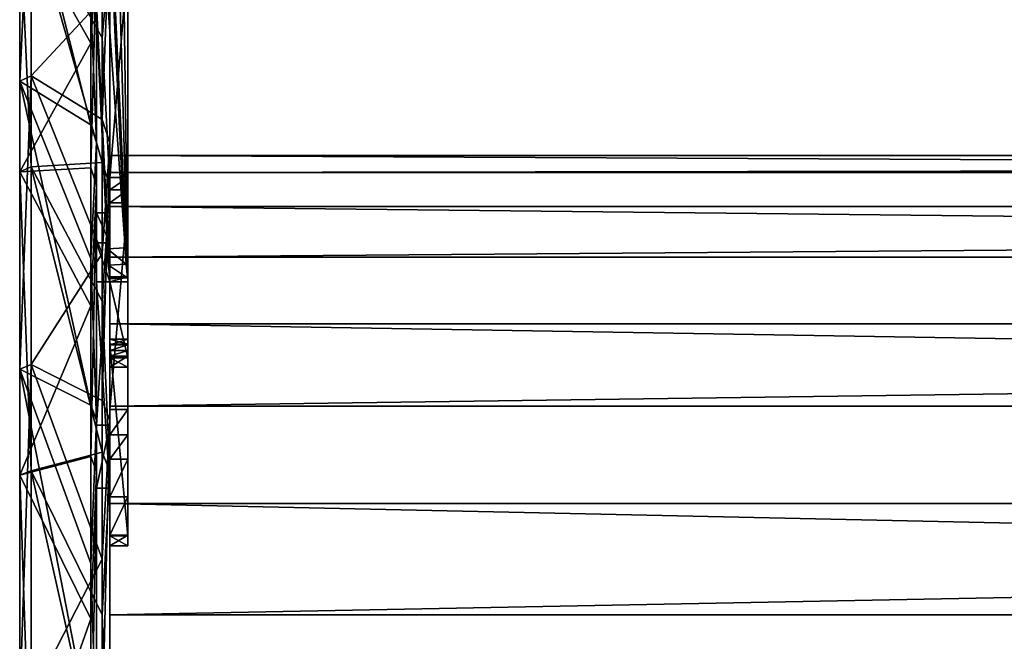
# Model space of a CAD drawing. Extents: x -1448 to 108, y -535 to 375.
# Tile 45 of 147: x -1280 to -1169, y 170 to 240. Entities that reach past the tile are written whole.
import ezdxf

# ---------------------------------------------------------------- set-up
doc = ezdxf.new("R2010")
doc.units = 0
doc.header["$LTSCALE"] = 33.374815
for name, color, linetype in [('120', 7, 'CONTINUOUS'), ('123', 7, 'CONTINUOUS'), ('34', 7, 'CONTINUOUS'), ('35', 7, 'CONTINUOUS'), ('40', 7, 'CONTINUOUS'), ('41', 7, 'CONTINUOUS'), ('43', 7, 'CONTINUOUS'), ('46', 7, 'CONTINUOUS'), ('52', 7, 'CONTINUOUS'), ('566', 7, 'CONTINUOUS'), ('567', 7, 'CONTINUOUS'), ('568', 7, 'CONTINUOUS'), ('569', 7, 'CONTINUOUS'), ('572', 7, 'CONTINUOUS'), ('573', 7, 'CONTINUOUS'), ('574', 7, 'CONTINUOUS'), ('581', 7, 'CONTINUOUS'), ('582', 7, 'CONTINUOUS'), ('589', 7, 'CONTINUOUS'), ('590', 7, 'CONTINUOUS'), ('592', 7, 'CONTINUOUS'), ('596', 7, 'CONTINUOUS'), ('598', 7, 'CONTINUOUS'), ('607', 7, 'CONTINUOUS'), ('609', 7, 'CONTINUOUS'), ('618', 7, 'CONTINUOUS'), ('620', 7, 'CONTINUOUS'), ('621', 7, 'CONTINUOUS'), ('622', 7, 'CONTINUOUS'), ('623', 7, 'CONTINUOUS'), ('624', 7, 'CONTINUOUS'), ('67', 7, 'CONTINUOUS'), ('68', 7, 'CONTINUOUS'), ('69', 7, 'CONTINUOUS'), ('70', 7, 'CONTINUOUS')]:
    doc.layers.add(name, color=color, linetype=linetype)

msp = doc.modelspace()

# ---------------------------------------------------------------- linework, layer by layer
at = {"layer": '120', "color": 7, "linetype": 'CONTINUOUS'}
for points in [[(-1269.98, 224.76, -10.39), (-1269.98, 219.02, -51.51), (-1269.98, -10.39, 224.76), (-1269.98, 224.76, -10.39)], [(-1269.98, 222.84, 31.08), (-1269.98, 224.76, -10.39), (-1269.98, 31.08, 222.84), (-1269.98, 222.84, 31.08)], [(-1269.98, 31.08, 222.84), (-1269.98, 224.76, -10.39), (-1269.98, -10.39, 224.76), (-1269.98, 31.08, 222.84)], [(-1269.98, 213.34, 71.5), (-1269.98, 222.84, 31.08), (-1269.98, 71.5, 213.34), (-1269.98, 213.34, 71.5)], [(-1269.98, 71.5, 213.34), (-1269.98, 222.84, 31.08), (-1269.98, 31.08, 222.84), (-1269.98, 71.5, 213.34)], [(-1269.98, 219.02, -51.51), (-1269.98, 205.83, -90.88), (-1269.98, -51.51, 219.02), (-1269.98, 219.02, -51.51)], [(-1269.98, -10.39, 224.76), (-1269.98, 219.02, -51.51), (-1269.98, -51.51, 219.02), (-1269.98, -10.39, 224.76)], [(-1269.98, 196.57, 109.49), (-1269.98, 213.34, 71.5), (-1269.98, 109.49, 196.57), (-1269.98, 196.57, 109.49)], [(-1269.98, 109.49, 196.57), (-1269.98, 213.34, 71.5), (-1269.98, 71.5, 213.34), (-1269.98, 109.49, 196.57)], [(-1269.98, 205.83, -90.88), (-1269.98, 185.62, -127.16), (-1269.98, -90.88, 205.83), (-1269.98, 205.83, -90.88)], [(-1269.98, -51.51, 219.02), (-1269.98, 205.83, -90.88), (-1269.98, -90.88, 205.83), (-1269.98, -51.51, 219.02)], [(-1269.98, 173.1, 143.74), (-1269.98, 196.57, 109.49), (-1269.98, 143.74, 173.1), (-1269.98, 173.1, 143.74)], [(-1269.98, 143.74, 173.1), (-1269.98, 196.57, 109.49), (-1269.98, 109.49, 196.57), (-1269.98, 143.74, 173.1)], [(-1269.98, 185.62, -127.16), (-1269.98, 159.1, -159.1), (-1269.98, -127.16, 185.62), (-1269.98, 185.62, -127.16)], [(-1269.98, -90.88, 205.83), (-1269.98, 185.62, -127.16), (-1269.98, -127.16, 185.62), (-1269.98, -90.88, 205.83)]]:
    msp.add_3dface(points, dxfattribs=at)
at = {"layer": '123', "color": 7, "linetype": 'CONTINUOUS'}
for points in [[(-1269.98, 219.02, -51.51), (-1269.98, 224.76, -10.39), (-49.98, 219.02, -51.51), (-1269.98, 219.02, -51.51)], [(-1269.98, 224.76, -10.39), (-1269.98, 222.84, 31.08), (-49.98, 224.76, -10.39), (-1269.98, 224.76, -10.39)], [(-1269.98, 224.76, -10.39), (-49.98, 224.76, -10.39), (-49.98, 219.02, -51.51), (-1269.98, 224.76, -10.39)], [(-1269.98, 222.84, 31.08), (-49.98, 222.84, 31.08), (-49.98, 224.76, -10.39), (-1269.98, 222.84, 31.08)], [(-1269.98, 222.84, 31.08), (-1269.98, 213.34, 71.5), (-49.98, 222.84, 31.08), (-1269.98, 222.84, 31.08)], [(-1269.98, 213.34, 71.5), (-49.98, 213.34, 71.5), (-49.98, 222.84, 31.08), (-1269.98, 213.34, 71.5)], [(-1269.98, 205.83, -90.88), (-1269.98, 219.02, -51.51), (-49.98, 205.83, -90.88), (-1269.98, 205.83, -90.88)], [(-1269.98, 219.02, -51.51), (-49.98, 219.02, -51.51), (-49.98, 205.83, -90.88), (-1269.98, 219.02, -51.51)], [(-1269.98, 213.34, 71.5), (-1269.98, 196.57, 109.49), (-49.98, 213.34, 71.5), (-1269.98, 213.34, 71.5)], [(-1269.98, 196.57, 109.49), (-49.98, 196.57, 109.49), (-49.98, 213.34, 71.5), (-1269.98, 196.57, 109.49)], [(-1269.98, 185.62, -127.16), (-1269.98, 205.83, -90.88), (-49.98, 185.62, -127.16), (-1269.98, 185.62, -127.16)], [(-1269.98, 205.83, -90.88), (-49.98, 205.83, -90.88), (-49.98, 185.62, -127.16), (-1269.98, 205.83, -90.88)], [(-1269.98, 196.57, 109.49), (-1269.98, 173.1, 143.74), (-49.98, 196.57, 109.49), (-1269.98, 196.57, 109.49)], [(-1269.98, 173.1, 143.74), (-49.98, 173.1, 143.74), (-49.98, 196.57, 109.49), (-1269.98, 173.1, 143.74)], [(-1269.98, 159.1, -159.1), (-1269.98, 185.62, -127.16), (-49.98, 159.1, -159.1), (-1269.98, 159.1, -159.1)], [(-49.98, 159.1, -159.1), (-1269.98, 185.62, -127.16), (-49.98, 185.62, -127.16), (-49.98, 159.1, -159.1)], [(-1269.98, 173.1, 143.74), (-1269.98, 143.74, 173.1), (-49.98, 173.1, 143.74), (-1269.98, 173.1, 143.74)], [(-1269.98, 143.74, 173.1), (-49.98, 143.74, 173.1), (-49.98, 173.1, 143.74), (-1269.98, 143.74, 173.1)]]:
    msp.add_3dface(points, dxfattribs=at)
at = {"layer": '34', "color": 7, "linetype": 'CONTINUOUS'}
for points in [[(-1271.48, 247.59, -138.43), (-1271.48, 221.42, -177.3), (-1271.48, 283.63, -3.91), (-1271.48, 247.59, -138.43)], [(-1271.48, 283.63, -3.91), (-1271.48, 221.42, -177.3), (-1271.48, 280.41, 42.83), (-1271.48, 283.63, -3.91)], [(-1271.48, 221.42, -177.3), (-1271.48, 189.22, -211.32), (-1271.48, 280.41, 42.83), (-1271.48, 221.42, -177.3)], [(-1271.48, 280.41, 42.83), (-1271.48, 189.22, -211.32), (-1271.48, 269.53, 88.4), (-1271.48, 280.41, 42.83)], [(-1271.48, 189.22, -211.32), (-1271.48, 151.86, -239.59), (-1271.48, 269.53, 88.4), (-1271.48, 189.22, -211.32)], [(-1271.48, 269.53, 88.4), (-1271.48, 151.86, -239.59), (-1271.48, 251.31, 131.56), (-1271.48, 269.53, 88.4)], [(-1271.48, 251.31, 131.56), (-1271.48, 151.86, -239.59), (-1271.48, 167.58, -146.37), (-1271.48, 251.31, 131.56)], [(-1271.48, 226.23, 171.13), (-1271.48, 251.31, 131.56), (-1271.48, 210.55, 71.95), (-1271.48, 226.23, 171.13)], [(-1271.48, 251.31, 131.56), (-1271.48, 167.58, -146.37), (-1271.48, 218.31, 42.97), (-1271.48, 251.31, 131.56)], [(-1271.48, 210.55, 71.95), (-1271.48, 251.31, 131.56), (-1271.48, 214.92, 57.59), (-1271.48, 210.55, 71.95)], [(-1271.48, 214.92, 57.59), (-1271.48, 251.31, 131.56), (-1271.48, 218.31, 42.97), (-1271.48, 214.92, 57.59)], [(-1271.48, 194.97, 206.03), (-1271.48, 226.23, 171.13), (-1271.48, 149.17, 28.23), (-1271.48, 194.97, 206.03)], [(-1271.48, 149.17, 28.23), (-1271.48, 226.23, 171.13), (-1271.48, 151.71, -5.68), (-1271.48, 149.17, 28.23)], [(-1271.48, 151.71, -5.68), (-1271.48, 226.23, 171.13), (-1271.48, 146.65, -39.29), (-1271.48, 151.71, -5.68)], [(-1271.48, 146.65, -39.29), (-1271.48, 226.23, 171.13), (-1271.48, 187.32, 64.4), (-1271.48, 146.65, -39.29)], [(-1271.48, 226.23, 171.13), (-1271.48, 210.55, 71.95), (-1271.48, 187.32, 64.4), (-1271.48, 226.23, 171.13)], [(-1271.48, 167.58, -146.37), (-1271.48, 149.43, -130.02), (-1271.48, 218.31, 42.97), (-1271.48, 167.58, -146.37)], [(-1271.48, 218.31, 42.97), (-1271.48, 149.43, -130.02), (-1271.48, 194.42, 37.89), (-1271.48, 218.31, 42.97)], [(-1271.48, 158.4, 235.31), (-1271.48, 194.97, 206.03), (-1271.48, 122.15, 90.16), (-1271.48, 158.4, 235.31)], [(-1271.48, 122.15, 90.16), (-1271.48, 194.97, 206.03), (-1271.48, 139.15, 60.71), (-1271.48, 122.15, 90.16)], [(-1271.48, 139.15, 60.71), (-1271.48, 194.97, 206.03), (-1271.48, 149.17, 28.23), (-1271.48, 139.15, 60.71)], [(-1271.48, 149.43, -130.02), (-1271.48, 130.02, -149.43), (-1271.48, 194.42, 37.89), (-1271.48, 149.43, -130.02)], [(-1271.48, 194.42, 37.89), (-1271.48, 130.02, -149.43), (-1271.48, 187.32, 64.4), (-1271.48, 194.42, 37.89)], [(-1271.48, 65.83, -275.91), (-1271.48, 146.65, -39.29), (-1271.48, 187.32, 64.4), (-1271.48, 65.83, -275.91)], [(-1271.48, 130.02, -149.43), (-1271.48, 65.83, -275.91), (-1271.48, 187.32, 64.4), (-1271.48, 130.02, -149.43)]]:
    msp.add_3dface(points, dxfattribs=at)
at = {"layer": '35', "color": 7, "linetype": 'CONTINUOUS'}
for points in [[(-1272.15, 241.7, 153.2), (-1272.15, 228.22, 172.64), (-1280.14, 259.81, 150), (-1272.15, 241.7, 153.2)], [(-1280.14, 259.81, 150), (-1272.15, 228.22, 172.64), (-1280.14, 233.14, 188.8), (-1280.14, 259.81, 150)], [(-1272.15, 237.38, -159.8), (-1272.15, 249.77, -139.65), (-1280.14, 251.6, -163.39), (-1272.15, 237.38, -159.8)], [(-1280.14, 222.94, -200.74), (-1272.15, 237.38, -159.8), (-1280.14, 251.6, -163.39), (-1280.14, 222.94, -200.74)], [(-1272.15, 223.38, -178.86), (-1272.15, 237.38, -159.8), (-1280.14, 222.94, -200.74), (-1272.15, 223.38, -178.86)], [(-1272.15, 213.19, 190.89), (-1272.15, 196.69, 207.84), (-1280.14, 233.14, 188.8), (-1272.15, 213.19, 190.89)], [(-1280.14, 233.14, 188.8), (-1272.15, 196.69, 207.84), (-1280.14, 200.74, 222.94), (-1280.14, 233.14, 188.8)], [(-1272.15, 228.22, 172.64), (-1272.15, 213.19, 190.89), (-1280.14, 233.14, 188.8), (-1272.15, 228.22, 172.64)], [(-1272.15, 207.84, -196.69), (-1272.15, 223.38, -178.86), (-1280.14, 222.94, -200.74), (-1272.15, 207.84, -196.69)], [(-1280.14, 188.8, -233.14), (-1272.15, 207.84, -196.69), (-1280.14, 222.94, -200.74), (-1280.14, 188.8, -233.14)], [(-1272.15, 190.89, -213.19), (-1272.15, 207.84, -196.69), (-1280.14, 188.8, -233.14), (-1272.15, 190.89, -213.19)], [(-1272.15, 178.86, 223.38), (-1272.15, 159.8, 237.38), (-1280.14, 200.74, 222.94), (-1272.15, 178.86, 223.38)], [(-1280.14, 200.74, 222.94), (-1272.15, 159.8, 237.38), (-1280.14, 163.39, 251.6), (-1280.14, 200.74, 222.94)], [(-1272.15, 196.69, 207.84), (-1272.15, 178.86, 223.38), (-1280.14, 200.74, 222.94), (-1272.15, 196.69, 207.84)], [(-1272.15, 172.64, -228.22), (-1272.15, 190.89, -213.19), (-1280.14, 188.8, -233.14), (-1272.15, 172.64, -228.22)], [(-1280.14, 150, -259.81), (-1272.15, 172.64, -228.22), (-1280.14, 188.8, -233.14), (-1280.14, 150, -259.81)], [(-1272.15, 153.2, -241.7), (-1272.15, 172.64, -228.22), (-1280.14, 150, -259.81), (-1272.15, 153.2, -241.7)]]:
    msp.add_3dface(points, dxfattribs=at)
at = {"layer": '40', "color": 7, "linetype": 'CONTINUOUS'}
for points in [[(-1269.98, 221.42, -177.3), (-1269.98, 247.59, -138.43), (-1269.98, 280.41, 42.83), (-1269.98, 221.42, -177.3)], [(-1269.98, 221.42, -177.3), (-1269.98, 280.41, 42.83), (-1269.98, 269.53, 88.4), (-1269.98, 221.42, -177.3)], [(-1269.98, 189.22, -211.32), (-1269.98, 221.42, -177.3), (-1269.98, 269.53, 88.4), (-1269.98, 189.22, -211.32)], [(-1269.98, 189.22, -211.32), (-1269.98, 269.53, 88.4), (-1269.98, 251.31, 131.56), (-1269.98, 189.22, -211.32)], [(-1269.98, 151.86, -239.59), (-1269.98, 189.22, -211.32), (-1269.98, 251.31, 131.56), (-1269.98, 151.86, -239.59)], [(-1269.98, 151.86, -239.59), (-1269.98, 251.31, 131.56), (-1269.98, 218.31, 42.97), (-1269.98, 151.86, -239.59)], [(-1269.98, 251.31, 131.56), (-1269.98, 226.23, 171.13), (-1269.98, 218.31, 42.97), (-1269.98, 251.31, 131.56)], [(-1269.98, 226.23, 171.13), (-1269.98, 194.97, 206.03), (-1269.98, 187.32, 64.4), (-1269.98, 226.23, 171.13)], [(-1269.98, 226.23, 171.13), (-1269.98, 187.32, 64.4), (-1269.98, 210.55, 71.95), (-1269.98, 226.23, 171.13)], [(-1269.98, 226.23, 171.13), (-1269.98, 210.55, 71.95), (-1269.98, 214.92, 57.59), (-1269.98, 226.23, 171.13)], [(-1269.98, 226.23, 171.13), (-1269.98, 214.92, 57.59), (-1269.98, 218.31, 42.97), (-1269.98, 226.23, 171.13)], [(-1269.98, 167.58, -146.37), (-1269.98, 151.86, -239.59), (-1269.98, 218.31, 42.97), (-1269.98, 167.58, -146.37)], [(-1269.98, 167.58, -146.37), (-1269.98, 218.31, 42.97), (-1269.98, 194.42, 37.89), (-1269.98, 167.58, -146.37)], [(-1269.98, 139.15, 60.71), (-1269.98, 149.17, 28.23), (-1269.98, 194.97, 206.03), (-1269.98, 139.15, 60.71)], [(-1269.98, 139.15, 60.71), (-1269.98, 194.97, 206.03), (-1269.98, 158.4, 235.31), (-1269.98, 139.15, 60.71)], [(-1269.98, 149.17, 28.23), (-1269.98, 151.71, -5.68), (-1269.98, 194.97, 206.03), (-1269.98, 149.17, 28.23)], [(-1269.98, 151.71, -5.68), (-1269.98, 146.65, -39.29), (-1269.98, 194.97, 206.03), (-1269.98, 151.71, -5.68)], [(-1269.98, 194.97, 206.03), (-1269.98, 146.65, -39.29), (-1269.98, 130.02, -149.43), (-1269.98, 194.97, 206.03)], [(-1269.98, 194.97, 206.03), (-1269.98, 130.02, -149.43), (-1269.98, 187.32, 64.4), (-1269.98, 194.97, 206.03)], [(-1269.98, 149.43, -130.02), (-1269.98, 167.58, -146.37), (-1269.98, 194.42, 37.89), (-1269.98, 149.43, -130.02)], [(-1269.98, 187.32, 64.4), (-1269.98, 149.43, -130.02), (-1269.98, 194.42, 37.89), (-1269.98, 187.32, 64.4)], [(-1269.98, 130.02, -149.43), (-1269.98, 149.43, -130.02), (-1269.98, 187.32, 64.4), (-1269.98, 130.02, -149.43)]]:
    msp.add_3dface(points, dxfattribs=at)
at = {"layer": '41', "color": 7, "linetype": 'CONTINUOUS'}
for points in [[(-1278.84, 260.46, 150.38), (-1278.84, 233.73, 189.27), (-1270.85, 242.33, 153.6), (-1278.84, 260.46, 150.38)], [(-1278.84, 223.5, -201.24), (-1278.84, 252.23, -163.8), (-1270.85, 223.96, -179.33), (-1278.84, 223.5, -201.24)], [(-1270.85, 223.96, -179.33), (-1278.84, 252.23, -163.8), (-1270.85, 238.01, -160.22), (-1270.85, 223.96, -179.33)], [(-1270.85, 238.01, -160.22), (-1278.84, 252.23, -163.8), (-1270.85, 250.42, -140.02), (-1270.85, 238.01, -160.22)], [(-1270.85, 242.33, 153.6), (-1278.84, 233.73, 189.27), (-1270.85, 228.82, 173.09), (-1270.85, 242.33, 153.6)], [(-1278.84, 233.73, 189.27), (-1278.84, 201.24, 223.5), (-1270.85, 213.74, 191.39), (-1278.84, 233.73, 189.27)], [(-1270.85, 228.82, 173.09), (-1278.84, 233.73, 189.27), (-1270.85, 213.74, 191.39), (-1270.85, 228.82, 173.09)], [(-1270.85, 208.39, -197.21), (-1278.84, 223.5, -201.24), (-1270.85, 223.96, -179.33), (-1270.85, 208.39, -197.21)], [(-1278.84, 189.27, -233.73), (-1278.84, 223.5, -201.24), (-1270.85, 191.39, -213.74), (-1278.84, 189.27, -233.73)], [(-1270.85, 191.39, -213.74), (-1278.84, 223.5, -201.24), (-1270.85, 208.39, -197.21), (-1270.85, 191.39, -213.74)], [(-1270.85, 213.74, 191.39), (-1278.84, 201.24, 223.5), (-1270.85, 197.21, 208.39), (-1270.85, 213.74, 191.39)], [(-1278.84, 201.24, 223.5), (-1278.84, 163.8, 252.23), (-1270.85, 179.33, 223.96), (-1278.84, 201.24, 223.5)], [(-1270.85, 197.21, 208.39), (-1278.84, 201.24, 223.5), (-1270.85, 179.33, 223.96), (-1270.85, 197.21, 208.39)], [(-1270.85, 173.09, -228.82), (-1278.84, 189.27, -233.73), (-1270.85, 191.39, -213.74), (-1270.85, 173.09, -228.82)], [(-1278.84, 150.38, -260.46), (-1278.84, 189.27, -233.73), (-1270.85, 153.6, -242.33), (-1278.84, 150.38, -260.46)], [(-1270.85, 153.6, -242.33), (-1278.84, 189.27, -233.73), (-1270.85, 173.09, -228.82), (-1270.85, 153.6, -242.33)], [(-1270.85, 179.33, 223.96), (-1278.84, 163.8, 252.23), (-1270.85, 160.22, 238.01), (-1270.85, 179.33, 223.96)]]:
    msp.add_3dface(points, dxfattribs=at)
at = {"layer": '43', "color": 7, "linetype": 'CONTINUOUS'}
for points in [[(-1280.14, 259.81, 150), (-1280.14, 233.14, 188.8), (-1278.84, 260.46, 150.38), (-1280.14, 259.81, 150)], [(-1278.84, 260.46, 150.38), (-1280.14, 233.14, 188.8), (-1278.84, 233.73, 189.27), (-1278.84, 260.46, 150.38)], [(-1278.84, 223.5, -201.24), (-1280.14, 251.6, -163.39), (-1278.84, 252.23, -163.8), (-1278.84, 223.5, -201.24)], [(-1280.14, 222.94, -200.74), (-1280.14, 251.6, -163.39), (-1278.84, 223.5, -201.24), (-1280.14, 222.94, -200.74)], [(-1280.14, 233.14, 188.8), (-1280.14, 200.74, 222.94), (-1278.84, 233.73, 189.27), (-1280.14, 233.14, 188.8)], [(-1278.84, 233.73, 189.27), (-1280.14, 200.74, 222.94), (-1278.84, 201.24, 223.5), (-1278.84, 233.73, 189.27)], [(-1278.84, 189.27, -233.73), (-1280.14, 222.94, -200.74), (-1278.84, 223.5, -201.24), (-1278.84, 189.27, -233.73)], [(-1280.14, 188.8, -233.14), (-1280.14, 222.94, -200.74), (-1278.84, 189.27, -233.73), (-1280.14, 188.8, -233.14)], [(-1280.14, 200.74, 222.94), (-1280.14, 163.39, 251.6), (-1278.84, 201.24, 223.5), (-1280.14, 200.74, 222.94)], [(-1278.84, 201.24, 223.5), (-1280.14, 163.39, 251.6), (-1278.84, 163.8, 252.23), (-1278.84, 201.24, 223.5)], [(-1278.84, 150.38, -260.46), (-1280.14, 188.8, -233.14), (-1278.84, 189.27, -233.73), (-1278.84, 150.38, -260.46)], [(-1280.14, 150, -259.81), (-1280.14, 188.8, -233.14), (-1278.84, 150.38, -260.46), (-1280.14, 150, -259.81)]]:
    msp.add_3dface(points, dxfattribs=at)
at = {"layer": '46', "color": 7, "linetype": 'CONTINUOUS'}
for points in [[(-1271.48, 251.31, 131.56), (-1271.48, 226.23, 171.13), (-1272.15, 241.7, 153.2), (-1271.48, 251.31, 131.56)], [(-1271.48, 247.59, -138.43), (-1272.15, 249.77, -139.65), (-1272.15, 237.38, -159.8), (-1271.48, 247.59, -138.43)], [(-1271.48, 221.42, -177.3), (-1271.48, 247.59, -138.43), (-1272.15, 223.38, -178.86), (-1271.48, 221.42, -177.3)], [(-1271.48, 247.59, -138.43), (-1272.15, 237.38, -159.8), (-1272.15, 223.38, -178.86), (-1271.48, 247.59, -138.43)], [(-1271.48, 226.23, 171.13), (-1272.15, 228.22, 172.64), (-1272.15, 241.7, 153.2), (-1271.48, 226.23, 171.13)], [(-1271.48, 226.23, 171.13), (-1272.15, 213.19, 190.89), (-1272.15, 228.22, 172.64), (-1271.48, 226.23, 171.13)], [(-1271.48, 226.23, 171.13), (-1271.48, 194.97, 206.03), (-1272.15, 213.19, 190.89), (-1271.48, 226.23, 171.13)], [(-1271.48, 221.42, -177.3), (-1272.15, 223.38, -178.86), (-1272.15, 207.84, -196.69), (-1271.48, 221.42, -177.3)], [(-1271.48, 189.22, -211.32), (-1271.48, 221.42, -177.3), (-1272.15, 190.89, -213.19), (-1271.48, 189.22, -211.32)], [(-1271.48, 221.42, -177.3), (-1272.15, 207.84, -196.69), (-1272.15, 190.89, -213.19), (-1271.48, 221.42, -177.3)], [(-1271.48, 194.97, 206.03), (-1272.15, 196.69, 207.84), (-1272.15, 213.19, 190.89), (-1271.48, 194.97, 206.03)], [(-1271.48, 194.97, 206.03), (-1272.15, 178.86, 223.38), (-1272.15, 196.69, 207.84), (-1271.48, 194.97, 206.03)], [(-1271.48, 194.97, 206.03), (-1271.48, 158.4, 235.31), (-1272.15, 178.86, 223.38), (-1271.48, 194.97, 206.03)], [(-1271.48, 189.22, -211.32), (-1272.15, 190.89, -213.19), (-1272.15, 172.64, -228.22), (-1271.48, 189.22, -211.32)], [(-1271.48, 151.86, -239.59), (-1271.48, 189.22, -211.32), (-1272.15, 153.2, -241.7), (-1271.48, 151.86, -239.59)], [(-1271.48, 189.22, -211.32), (-1272.15, 172.64, -228.22), (-1272.15, 153.2, -241.7), (-1271.48, 189.22, -211.32)], [(-1271.48, 158.4, 235.31), (-1272.15, 159.8, 237.38), (-1272.15, 178.86, 223.38), (-1271.48, 158.4, 235.31)]]:
    msp.add_3dface(points, dxfattribs=at)
at = {"layer": '52', "color": 7, "linetype": 'CONTINUOUS'}
for points in [[(-1270.85, 242.33, 153.6), (-1270.85, 228.82, 173.09), (-1269.98, 251.31, 131.56), (-1270.85, 242.33, 153.6)], [(-1269.98, 251.31, 131.56), (-1270.85, 228.82, 173.09), (-1269.98, 226.23, 171.13), (-1269.98, 251.31, 131.56)], [(-1270.85, 238.01, -160.22), (-1270.85, 250.42, -140.02), (-1269.98, 247.59, -138.43), (-1270.85, 238.01, -160.22)], [(-1269.98, 221.42, -177.3), (-1270.85, 238.01, -160.22), (-1269.98, 247.59, -138.43), (-1269.98, 221.42, -177.3)], [(-1270.85, 223.96, -179.33), (-1270.85, 238.01, -160.22), (-1269.98, 221.42, -177.3), (-1270.85, 223.96, -179.33)], [(-1270.85, 228.82, 173.09), (-1270.85, 213.74, 191.39), (-1269.98, 226.23, 171.13), (-1270.85, 228.82, 173.09)], [(-1270.85, 213.74, 191.39), (-1270.85, 197.21, 208.39), (-1269.98, 226.23, 171.13), (-1270.85, 213.74, 191.39)], [(-1269.98, 226.23, 171.13), (-1270.85, 197.21, 208.39), (-1269.98, 194.97, 206.03), (-1269.98, 226.23, 171.13)], [(-1270.85, 208.39, -197.21), (-1270.85, 223.96, -179.33), (-1269.98, 221.42, -177.3), (-1270.85, 208.39, -197.21)], [(-1269.98, 189.22, -211.32), (-1270.85, 208.39, -197.21), (-1269.98, 221.42, -177.3), (-1269.98, 189.22, -211.32)], [(-1270.85, 191.39, -213.74), (-1270.85, 208.39, -197.21), (-1269.98, 189.22, -211.32), (-1270.85, 191.39, -213.74)], [(-1270.85, 197.21, 208.39), (-1270.85, 179.33, 223.96), (-1269.98, 194.97, 206.03), (-1270.85, 197.21, 208.39)], [(-1270.85, 179.33, 223.96), (-1270.85, 160.22, 238.01), (-1269.98, 194.97, 206.03), (-1270.85, 179.33, 223.96)], [(-1269.98, 194.97, 206.03), (-1270.85, 160.22, 238.01), (-1269.98, 158.4, 235.31), (-1269.98, 194.97, 206.03)], [(-1270.85, 173.09, -228.82), (-1270.85, 191.39, -213.74), (-1269.98, 189.22, -211.32), (-1270.85, 173.09, -228.82)], [(-1269.98, 151.86, -239.59), (-1270.85, 173.09, -228.82), (-1269.98, 189.22, -211.32), (-1269.98, 151.86, -239.59)], [(-1270.85, 153.6, -242.33), (-1270.85, 173.09, -228.82), (-1269.98, 151.86, -239.59), (-1270.85, 153.6, -242.33)]]:
    msp.add_3dface(points, dxfattribs=at)
at = {"layer": '566', "color": 7, "linetype": 'CONTINUOUS'}
for points in [[(-1269.98, 358.8, -107.27), (-1269.98, 211.1, -229.63), (-1269.98, 266.34, -126.83), (-1269.98, 358.8, -107.27)], [(-1269.98, 266.34, -126.83), (-1269.98, 211.1, -229.63), (-1269.98, 246.6, -161.9), (-1269.98, 266.34, -126.83)], [(-1269.98, 246.6, -161.9), (-1269.98, 211.1, -229.63), (-1269.98, 222.27, -193.96), (-1269.98, 246.6, -161.9)], [(-1269.98, 222.27, -193.96), (-1269.98, 211.1, -229.63), (-1269.98, 220.89, -194.64), (-1269.98, 222.27, -193.96)], [(-1269.98, 220.89, -194.64), (-1269.98, 211.1, -229.63), (-1269.98, 203.53, -210.76), (-1269.98, 220.89, -194.64)], [(-1269.98, 219.44, -194.14), (-1269.98, 220.89, -194.64), (-1269.98, 182.03, -182.83), (-1269.98, 219.44, -194.14)], [(-1269.98, 182.03, -182.83), (-1269.98, 220.89, -194.64), (-1269.98, 180.86, -185.63), (-1269.98, 182.03, -182.83)], [(-1269.98, 180.86, -185.63), (-1269.98, 220.89, -194.64), (-1269.98, 203.53, -210.76), (-1269.98, 180.86, -185.63)], [(-1269.98, 196.2, -173.59), (-1269.98, 219.44, -194.14), (-1269.98, 190.6, -173.89), (-1269.98, 196.2, -173.59)], [(-1269.98, 190.6, -173.89), (-1269.98, 219.44, -194.14), (-1269.98, 186.37, -178.41), (-1269.98, 190.6, -173.89)], [(-1269.98, 186.37, -178.41), (-1269.98, 219.44, -194.14), (-1269.98, 182.03, -182.83), (-1269.98, 186.37, -178.41)], [(-1269.98, 203.53, -210.76), (-1269.98, 211.1, -229.63), (-1269.98, 204.09, -212.19), (-1269.98, 203.53, -210.76)], [(-1269.98, 204.09, -212.19), (-1269.98, 211.1, -229.63), (-1269.98, 203.47, -213.6), (-1269.98, 204.09, -212.19)], [(-1269.98, 203.47, -213.6), (-1269.98, 211.1, -229.63), (-1269.98, 202.83, -214.21), (-1269.98, 203.47, -213.6)], [(-1269.98, 202.83, -214.21), (-1269.98, 211.1, -229.63), (-1269.98, 202.19, -214.81), (-1269.98, 202.83, -214.21)], [(-1269.98, 202.19, -214.81), (-1269.98, 211.1, -229.63), (-1269.98, 200.94, -217.58), (-1269.98, 202.19, -214.81)], [(-1269.98, 200.94, -217.58), (-1269.98, 211.1, -229.63), (-1269.98, 201.98, -220.43), (-1269.98, 200.94, -217.58)], [(-1269.98, 201.98, -220.43), (-1269.98, 211.1, -229.63), (-1269.98, 210.54, -229.76), (-1269.98, 201.98, -220.43)], [(-1269.98, 181.98, -188.45), (-1269.98, 180.86, -185.63), (-1269.98, 203.53, -210.76), (-1269.98, 181.98, -188.45)], [(-1269.98, 193.34, -172.59), (-1269.98, 196.2, -173.59), (-1269.98, 190.6, -173.89), (-1269.98, 193.34, -172.59)]]:
    msp.add_3dface(points, dxfattribs=at)
at = {"layer": '567', "color": 7, "linetype": 'CONTINUOUS'}
for points in [[(-1267.98, 211.1, -229.63), (-1267.98, 358.8, -107.27), (-1267.98, 201.98, -220.43), (-1267.98, 211.1, -229.63)], [(-1267.98, 358.8, -107.27), (-1267.98, 246.6, -161.9), (-1267.98, 222.27, -193.96), (-1267.98, 358.8, -107.27)], [(-1267.98, 358.8, -107.27), (-1267.98, 222.27, -193.96), (-1267.98, 203.53, -210.76), (-1267.98, 358.8, -107.27)], [(-1267.98, 358.8, -107.27), (-1267.98, 203.53, -210.76), (-1267.98, 204.09, -212.19), (-1267.98, 358.8, -107.27)], [(-1267.98, 358.8, -107.27), (-1267.98, 204.09, -212.19), (-1267.98, 203.47, -213.6), (-1267.98, 358.8, -107.27)], [(-1267.98, 358.8, -107.27), (-1267.98, 203.47, -213.6), (-1267.98, 202.83, -214.21), (-1267.98, 358.8, -107.27)], [(-1267.98, 202.19, -214.81), (-1267.98, 358.8, -107.27), (-1267.98, 202.83, -214.21), (-1267.98, 202.19, -214.81)], [(-1267.98, 358.8, -107.27), (-1267.98, 202.19, -214.81), (-1267.98, 200.94, -217.58), (-1267.98, 358.8, -107.27)], [(-1267.98, 358.8, -107.27), (-1267.98, 200.94, -217.58), (-1267.98, 201.98, -220.43), (-1267.98, 358.8, -107.27)], [(-1267.98, 222.27, -193.96), (-1267.98, 220.89, -194.64), (-1267.98, 203.53, -210.76), (-1267.98, 222.27, -193.96)], [(-1267.98, 220.89, -194.64), (-1267.98, 219.44, -194.14), (-1267.98, 180.86, -185.63), (-1267.98, 220.89, -194.64)], [(-1267.98, 220.89, -194.64), (-1267.98, 180.86, -185.63), (-1267.98, 181.98, -188.45), (-1267.98, 220.89, -194.64)], [(-1267.98, 220.89, -194.64), (-1267.98, 181.98, -188.45), (-1267.98, 203.53, -210.76), (-1267.98, 220.89, -194.64)], [(-1267.98, 219.44, -194.14), (-1267.98, 196.2, -173.59), (-1267.98, 182.03, -182.83), (-1267.98, 219.44, -194.14)], [(-1267.98, 219.44, -194.14), (-1267.98, 182.03, -182.83), (-1267.98, 180.86, -185.63), (-1267.98, 219.44, -194.14)], [(-1267.98, 211.1, -229.63), (-1267.98, 201.98, -220.43), (-1267.98, 210.54, -229.76), (-1267.98, 211.1, -229.63)], [(-1267.98, 196.2, -173.59), (-1267.98, 193.34, -172.59), (-1267.98, 190.6, -173.89), (-1267.98, 196.2, -173.59)], [(-1267.98, 196.2, -173.59), (-1267.98, 190.6, -173.89), (-1267.98, 186.37, -178.41), (-1267.98, 196.2, -173.59)], [(-1267.98, 182.03, -182.83), (-1267.98, 196.2, -173.59), (-1267.98, 186.37, -178.41), (-1267.98, 182.03, -182.83)]]:
    msp.add_3dface(points, dxfattribs=at)
at = {"layer": '568', "color": 7, "linetype": 'CONTINUOUS'}
for points in [[(-1269.98, 203.47, -213.6), (-1269.98, 202.83, -214.21), (-1267.98, 203.47, -213.6), (-1269.98, 203.47, -213.6)], [(-1267.98, 203.47, -213.6), (-1269.98, 202.83, -214.21), (-1267.98, 202.83, -214.21), (-1267.98, 203.47, -213.6)], [(-1269.98, 202.83, -214.21), (-1269.98, 202.19, -214.81), (-1267.98, 202.83, -214.21), (-1269.98, 202.83, -214.21)], [(-1269.98, 202.19, -214.81), (-1267.98, 202.19, -214.81), (-1267.98, 202.83, -214.21), (-1269.98, 202.19, -214.81)]]:
    msp.add_3dface(points, dxfattribs=at)
at = {"layer": '569', "color": 7, "linetype": 'CONTINUOUS'}
for points in [[(-1269.98, 201.98, -220.43), (-1269.98, 210.54, -229.76), (-1267.98, 201.98, -220.43), (-1269.98, 201.98, -220.43)], [(-1267.98, 201.98, -220.43), (-1269.98, 210.54, -229.76), (-1267.98, 210.54, -229.76), (-1267.98, 201.98, -220.43)]]:
    msp.add_3dface(points, dxfattribs=at)
at = {"layer": '572', "color": 7, "linetype": 'CONTINUOUS'}
for points in [[(-1269.98, 190.6, -173.89), (-1269.98, 186.37, -178.41), (-1267.98, 190.6, -173.89), (-1269.98, 190.6, -173.89)], [(-1267.98, 190.6, -173.89), (-1269.98, 186.37, -178.41), (-1267.98, 186.37, -178.41), (-1267.98, 190.6, -173.89)], [(-1269.98, 186.37, -178.41), (-1269.98, 182.03, -182.83), (-1267.98, 186.37, -178.41), (-1269.98, 186.37, -178.41)], [(-1269.98, 182.03, -182.83), (-1267.98, 182.03, -182.83), (-1267.98, 186.37, -178.41), (-1269.98, 182.03, -182.83)]]:
    msp.add_3dface(points, dxfattribs=at)
at = {"layer": '573', "color": 7, "linetype": 'CONTINUOUS'}
for points in [[(-1269.98, 181.98, -188.45), (-1269.98, 203.53, -210.76), (-1267.98, 181.98, -188.45), (-1269.98, 181.98, -188.45)], [(-1267.98, 181.98, -188.45), (-1269.98, 203.53, -210.76), (-1267.98, 203.53, -210.76), (-1267.98, 181.98, -188.45)]]:
    msp.add_3dface(points, dxfattribs=at)
at = {"layer": '574', "color": 7, "linetype": 'CONTINUOUS'}
for points in [[(-1269.98, 219.44, -194.14), (-1269.98, 196.2, -173.59), (-1267.98, 219.44, -194.14), (-1269.98, 219.44, -194.14)], [(-1267.98, 219.44, -194.14), (-1269.98, 196.2, -173.59), (-1267.98, 196.2, -173.59), (-1267.98, 219.44, -194.14)]]:
    msp.add_3dface(points, dxfattribs=at)
at = {"layer": '581', "color": 7, "linetype": 'CONTINUOUS'}
for points in [[(-1269.98, 182.03, -182.83), (-1269.98, 180.86, -185.63), (-1267.98, 182.03, -182.83), (-1269.98, 182.03, -182.83)], [(-1267.98, 182.03, -182.83), (-1269.98, 180.86, -185.63), (-1267.98, 180.86, -185.63), (-1267.98, 182.03, -182.83)], [(-1269.98, 180.86, -185.63), (-1269.98, 181.98, -188.45), (-1267.98, 180.86, -185.63), (-1269.98, 180.86, -185.63)], [(-1267.98, 180.86, -185.63), (-1269.98, 181.98, -188.45), (-1267.98, 181.98, -188.45), (-1267.98, 180.86, -185.63)]]:
    msp.add_3dface(points, dxfattribs=at)
at = {"layer": '582', "color": 7, "linetype": 'CONTINUOUS'}
for points in [[(-1269.98, 196.2, -173.59), (-1269.98, 193.34, -172.59), (-1267.98, 196.2, -173.59), (-1269.98, 196.2, -173.59)], [(-1267.98, 196.2, -173.59), (-1269.98, 193.34, -172.59), (-1267.98, 193.34, -172.59), (-1267.98, 196.2, -173.59)], [(-1269.98, 193.34, -172.59), (-1269.98, 190.6, -173.89), (-1267.98, 193.34, -172.59), (-1269.98, 193.34, -172.59)], [(-1267.98, 193.34, -172.59), (-1269.98, 190.6, -173.89), (-1267.98, 190.6, -173.89), (-1267.98, 193.34, -172.59)]]:
    msp.add_3dface(points, dxfattribs=at)
at = {"layer": '589', "color": 7, "linetype": 'CONTINUOUS'}
for points in [[(-1269.98, 246.6, -161.9), (-1269.98, 222.27, -193.96), (-1267.98, 246.6, -161.9), (-1269.98, 246.6, -161.9)], [(-1267.98, 246.6, -161.9), (-1269.98, 222.27, -193.96), (-1267.98, 222.27, -193.96), (-1267.98, 246.6, -161.9)]]:
    msp.add_3dface(points, dxfattribs=at)
at = {"layer": '590', "color": 7, "linetype": 'CONTINUOUS'}
for points in [[(-1269.98, 203.53, -210.76), (-1269.98, 204.09, -212.19), (-1267.98, 203.53, -210.76), (-1269.98, 203.53, -210.76)], [(-1269.98, 204.09, -212.19), (-1269.98, 203.47, -213.6), (-1267.98, 204.09, -212.19), (-1269.98, 204.09, -212.19)], [(-1267.98, 203.53, -210.76), (-1269.98, 204.09, -212.19), (-1267.98, 204.09, -212.19), (-1267.98, 203.53, -210.76)], [(-1267.98, 204.09, -212.19), (-1269.98, 203.47, -213.6), (-1267.98, 203.47, -213.6), (-1267.98, 204.09, -212.19)]]:
    msp.add_3dface(points, dxfattribs=at)
at = {"layer": '592', "color": 7, "linetype": 'CONTINUOUS'}
for points in [[(-1269.98, 222.27, -193.96), (-1269.98, 220.89, -194.64), (-1267.98, 222.27, -193.96), (-1269.98, 222.27, -193.96)], [(-1267.98, 222.27, -193.96), (-1269.98, 220.89, -194.64), (-1267.98, 220.89, -194.64), (-1267.98, 222.27, -193.96)], [(-1269.98, 220.89, -194.64), (-1269.98, 219.44, -194.14), (-1267.98, 220.89, -194.64), (-1269.98, 220.89, -194.64)], [(-1267.98, 220.89, -194.64), (-1269.98, 219.44, -194.14), (-1267.98, 219.44, -194.14), (-1267.98, 220.89, -194.64)]]:
    msp.add_3dface(points, dxfattribs=at)
at = {"layer": '596', "color": 7, "linetype": 'CONTINUOUS'}
for points in [[(-1272.28, 299.12, -220.74), (-1268.27, 214.36, -231.45), (-1274.27, 299.01, -220.61), (-1272.28, 299.12, -220.74)], [(-1268.27, 214.36, -231.45), (-1270.26, 214.25, -231.31), (-1274.27, 299.01, -220.61), (-1268.27, 214.36, -231.45)]]:
    msp.add_3dface(points, dxfattribs=at)
at = {"layer": '598', "color": 7, "linetype": 'CONTINUOUS'}
for points in [[(-1269.98, 202.19, -214.81), (-1269.98, 200.94, -217.58), (-1267.98, 202.19, -214.81), (-1269.98, 202.19, -214.81)], [(-1267.98, 202.19, -214.81), (-1269.98, 200.94, -217.58), (-1267.98, 200.94, -217.58), (-1267.98, 202.19, -214.81)], [(-1269.98, 200.94, -217.58), (-1269.98, 201.98, -220.43), (-1267.98, 200.94, -217.58), (-1269.98, 200.94, -217.58)], [(-1267.98, 200.94, -217.58), (-1269.98, 201.98, -220.43), (-1267.98, 201.98, -220.43), (-1267.98, 200.94, -217.58)]]:
    msp.add_3dface(points, dxfattribs=at)
at = {"layer": '607', "color": 7, "linetype": 'CONTINUOUS'}
for points in [[(-1268.27, 214.36, -231.45), (-1268.15, 212.54, -231.26), (-1270.26, 214.25, -231.31), (-1268.27, 214.36, -231.45)], [(-1268.15, 212.54, -231.26), (-1270.14, 212.43, -231.12), (-1270.26, 214.25, -231.31), (-1268.15, 212.54, -231.26)], [(-1268.15, 212.54, -231.26), (-1268, 211, -230.27), (-1270.14, 212.43, -231.12), (-1268.15, 212.54, -231.26)], [(-1268, 211, -230.27), (-1269.99, 210.89, -230.14), (-1270.14, 212.43, -231.12), (-1268, 211, -230.27)]]:
    msp.add_3dface(points, dxfattribs=at)
at = {"layer": '609', "color": 7, "linetype": 'CONTINUOUS'}
for points in [[(-1269.98, 210.54, -229.76), (-1269.98, 211.1, -229.63), (-1267.98, 211.1, -229.63), (-1269.98, 210.54, -229.76)], [(-1269.98, 210.54, -229.76), (-1267.98, 211.1, -229.63), (-1267.98, 210.54, -229.76), (-1269.98, 210.54, -229.76)]]:
    msp.add_3dface(points, dxfattribs=at)
at = {"layer": '618', "color": 7, "linetype": 'CONTINUOUS'}
for points in [[(-1268, 211, -230.27), (-1267.99, 211.05, -230.13), (-1269.99, 210.94, -229.99), (-1268, 211, -230.27)], [(-1268, 211, -230.27), (-1269.99, 210.94, -229.99), (-1269.99, 210.89, -230.14), (-1268, 211, -230.27)]]:
    msp.add_3dface(points, dxfattribs=at)
at = {"layer": '620', "color": 7, "linetype": 'CONTINUOUS'}
for points in [[(-1269.99, 210.94, -229.99), (-1269.99, 358.91, -107.4), (-1274.27, 299.01, -220.61), (-1269.99, 210.94, -229.99)], [(-1270.26, 214.25, -231.31), (-1269.99, 210.94, -229.99), (-1274.27, 299.01, -220.61), (-1270.26, 214.25, -231.31)], [(-1269.99, 210.89, -230.14), (-1269.99, 210.94, -229.99), (-1270.26, 214.25, -231.31), (-1269.99, 210.89, -230.14)], [(-1270.14, 212.43, -231.12), (-1269.99, 210.89, -230.14), (-1270.26, 214.25, -231.31), (-1270.14, 212.43, -231.12)]]:
    msp.add_3dface(points, dxfattribs=at)
at = {"layer": '621', "color": 7, "linetype": 'CONTINUOUS'}
for points in [[(-1269.82, 345.48, -145.92), (-1268.03, 359.26, -107.83), (-1267.99, 211.05, -230.13), (-1269.82, 345.48, -145.92)], [(-1268.03, 359.26, -107.83), (-1267.99, 359.02, -107.54), (-1267.99, 211.05, -230.13), (-1268.03, 359.26, -107.83)], [(-1271.28, 327.67, -182.32), (-1269.82, 345.48, -145.92), (-1267.99, 211.05, -230.13), (-1271.28, 327.67, -182.32)], [(-1272.38, 306.04, -216.59), (-1271.28, 327.67, -182.32), (-1267.99, 211.05, -230.13), (-1272.38, 306.04, -216.59)], [(-1272.4, 303.01, -219.39), (-1272.38, 306.04, -216.59), (-1267.99, 211.05, -230.13), (-1272.4, 303.01, -219.39)], [(-1272.28, 299.12, -220.74), (-1272.4, 303.01, -219.39), (-1267.99, 211.05, -230.13), (-1272.28, 299.12, -220.74)], [(-1268.27, 214.36, -231.45), (-1272.28, 299.12, -220.74), (-1268, 211, -230.27), (-1268.27, 214.36, -231.45)], [(-1268, 211, -230.27), (-1272.28, 299.12, -220.74), (-1267.99, 211.05, -230.13), (-1268, 211, -230.27)], [(-1268.15, 212.54, -231.26), (-1268.27, 214.36, -231.45), (-1268, 211, -230.27), (-1268.15, 212.54, -231.26)]]:
    msp.add_3dface(points, dxfattribs=at)
at = {"layer": '622', "color": 7, "linetype": 'CONTINUOUS'}
for points in [[(-1267.99, 211.05, -230.13), (-1267.99, 359.02, -107.54), (-1267.98, 358.91, -107.4), (-1267.99, 211.05, -230.13)], [(-1267.98, 211.07, -229.88), (-1267.99, 211.05, -230.13), (-1267.98, 358.91, -107.4), (-1267.98, 211.07, -229.88)], [(-1267.98, 358.8, -107.27), (-1267.98, 211.07, -229.88), (-1267.98, 358.91, -107.4), (-1267.98, 358.8, -107.27)], [(-1267.98, 211.1, -229.63), (-1267.98, 211.07, -229.88), (-1267.98, 358.8, -107.27), (-1267.98, 211.1, -229.63)]]:
    msp.add_3dface(points, dxfattribs=at)
at = {"layer": '623', "color": 7, "linetype": 'CONTINUOUS'}
for points in [[(-1269.99, 358.91, -107.4), (-1269.99, 210.94, -229.99), (-1269.98, 211.02, -229.81), (-1269.99, 358.91, -107.4)], [(-1269.98, 358.85, -107.33), (-1269.99, 358.91, -107.4), (-1269.98, 211.02, -229.81), (-1269.98, 358.85, -107.33)], [(-1269.98, 211.1, -229.63), (-1269.98, 358.8, -107.27), (-1269.98, 358.85, -107.33), (-1269.98, 211.1, -229.63)], [(-1269.98, 211.1, -229.63), (-1269.98, 358.85, -107.33), (-1269.98, 211.02, -229.81), (-1269.98, 211.1, -229.63)]]:
    msp.add_3dface(points, dxfattribs=at)
at = {"layer": '624', "color": 7, "linetype": 'CONTINUOUS'}
for points in [[(-1269.99, 210.94, -229.99), (-1267.99, 211.05, -230.13), (-1269.98, 211.02, -229.81), (-1269.99, 210.94, -229.99)], [(-1269.98, 211.1, -229.63), (-1267.99, 211.05, -230.13), (-1267.98, 211.07, -229.88), (-1269.98, 211.1, -229.63)], [(-1267.99, 211.05, -230.13), (-1269.98, 211.1, -229.63), (-1269.98, 211.02, -229.81), (-1267.99, 211.05, -230.13)], [(-1269.98, 211.1, -229.63), (-1267.98, 211.07, -229.88), (-1267.98, 211.1, -229.63), (-1269.98, 211.1, -229.63)]]:
    msp.add_3dface(points, dxfattribs=at)
at = {"layer": '67', "color": 7, "linetype": 'CONTINUOUS'}
for points in [[(-1271.48, 187.32, 64.4), (-1271.48, 210.55, 71.95), (-1269.98, 187.32, 64.4), (-1271.48, 187.32, 64.4)], [(-1269.98, 187.32, 64.4), (-1271.48, 210.55, 71.95), (-1269.98, 210.55, 71.95), (-1269.98, 187.32, 64.4)]]:
    msp.add_3dface(points, dxfattribs=at)
at = {"layer": '68', "color": 7, "linetype": 'CONTINUOUS'}
for points in [[(-1271.48, 214.92, 57.59), (-1271.48, 218.31, 42.97), (-1269.98, 214.92, 57.59), (-1271.48, 214.92, 57.59)], [(-1269.98, 214.92, 57.59), (-1271.48, 218.31, 42.97), (-1269.98, 218.31, 42.97), (-1269.98, 214.92, 57.59)], [(-1271.48, 210.55, 71.95), (-1271.48, 214.92, 57.59), (-1269.98, 210.55, 71.95), (-1271.48, 210.55, 71.95)], [(-1269.98, 210.55, 71.95), (-1271.48, 214.92, 57.59), (-1269.98, 214.92, 57.59), (-1269.98, 210.55, 71.95)]]:
    msp.add_3dface(points, dxfattribs=at)
at = {"layer": '69', "color": 7, "linetype": 'CONTINUOUS'}
for points in [[(-1271.48, 218.31, 42.97), (-1271.48, 194.42, 37.89), (-1269.98, 218.31, 42.97), (-1271.48, 218.31, 42.97)], [(-1269.98, 218.31, 42.97), (-1271.48, 194.42, 37.89), (-1269.98, 194.42, 37.89), (-1269.98, 218.31, 42.97)]]:
    msp.add_3dface(points, dxfattribs=at)
at = {"layer": '70', "color": 7, "linetype": 'CONTINUOUS'}
for points in [[(-1271.48, 194.42, 37.89), (-1271.48, 187.32, 64.4), (-1269.98, 194.42, 37.89), (-1271.48, 194.42, 37.89)], [(-1271.48, 187.32, 64.4), (-1269.98, 187.32, 64.4), (-1269.98, 194.42, 37.89), (-1271.48, 187.32, 64.4)]]:
    msp.add_3dface(points, dxfattribs=at)

doc.saveas('drawing.dxf')
